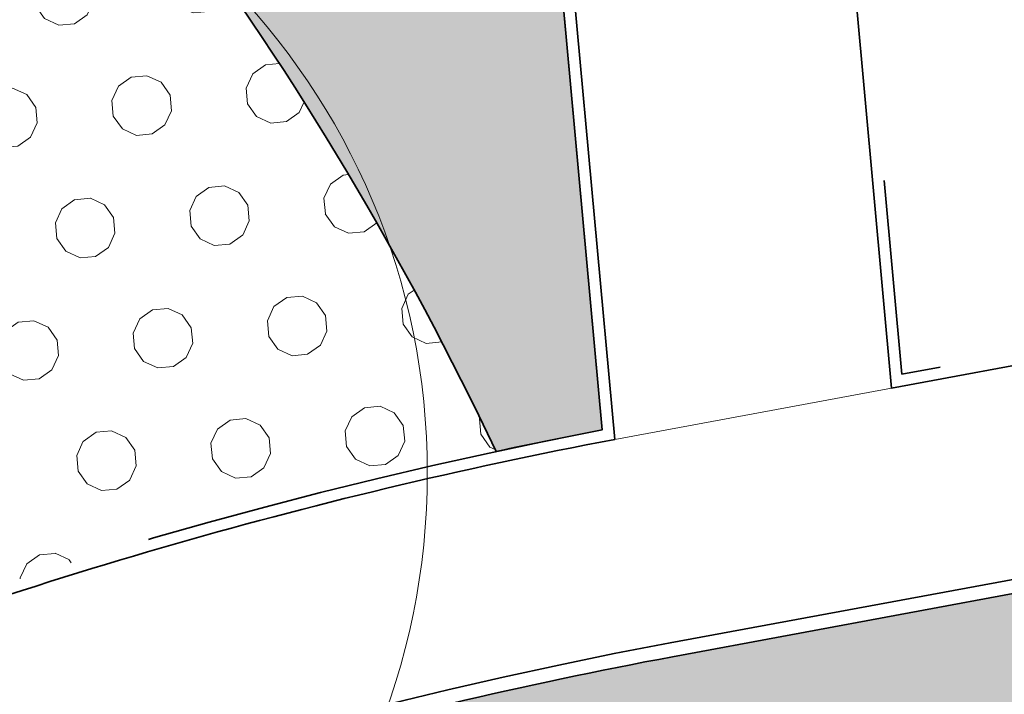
# Model space of a CAD drawing. Header units: metres. Extents: x 126075 to 126745, y 502461 to 502767.
# Tile 32 of 94: x 126608.23 to 126616.66, y 502559.84 to 502565.62. Entities that reach past the tile are written whole.
import ezdxf
from ezdxf.enums import TextEntityAlignment as Align

# ---------------------------------------------------------------- set-up
doc = ezdxf.new("R2010")
doc.units = ezdxf.units.M
for name, pattern in [('AM-AS-SO', [16, 10, -2, 2, -2]), ('VH-OPSLUITBAND-SO', [10, 4, -2, 2, -2]), ('VH-RIJWIELPADBAND-SO', [20, 8, -2, 2, -2, 0, -2, 2, -2]), ('VH-TROTTOIRBAND_VARIANT01-SO', [20, 10, -2, 2, -2, 2, -2])]:
    doc.linetypes.add(name, pattern=pattern)
doc.layers.get('0').update_dxf_attribs({"linetype": 'CONTINUOUS'})
for name, color, linetype, lineweight in [('B-WE-GR-BOOM-S', 90, 'CONTINUOUS', 18), ('B-XX-GR-BOOM-T25', 7, 'CONTINUOUS', 25), ('N-WE-AM-AS-G', 10, 'AM-AS-SO', 18), ('N-WE-GR-BEPLANTING_CULTUUR_VASTE PLANTENVAK-A-200', 92, 'CONTINUOUS', 18), ('N-WE-VH-GESLOTENVERHARDING_ASFALT-V', 253, 'CONTINUOUS', 18), ('N-WE-VH-GESLOTENVERHARDING_ASFALT_ROOD-V', 13, 'CONTINUOUS', 18), ('N-WE-VH-GOOT_BSS_ACHTERKANT-G', 170, 'CONTINUOUS', 35), ('N-WE-VH-GOOT_BSS_VOORKANT-G', 170, 'CONTINUOUS', 35), ('N-WE-VH-HALFVERHARDING_GRASBETONSTEEN-A-200', 132, 'CONTINUOUS', 18), ('N-WE-VH-HALFVERHARDING_KLEISCHELPEN-A-200', 252, 'CONTINUOUS', 18), ('N-WE-VH-KANTOPSLUITING_OPSLUITBAND_100X200-G', 150, 'VH-OPSLUITBAND-SO', 35), ('N-WE-VH-KANTOPSLUITING_TROTTOIRBAND_180X200_250-G', 210, 'VH-TROTTOIRBAND_VARIANT01-SO', 35), ('N-WE-VH-KANTOPSLUITING_VOORKANTBAND-G', 50, 'CONTINUOUS', 35), ('N-WE-VH-KANTVERHARDING_TEGEL-G', 60, 'CONTINUOUS', 18), ('N-WE-VH-OPENVERHARDING-G', 90, 'CONTINUOUS', 35), ('N01-WE-VH-KANTOPSLUITING_RIJWIELPADBAND_40 120-G', 10, 'VH-RIJWIELPADBAND-SO', 35)]:
    doc.layers.add(name, color=color, linetype=linetype, lineweight=lineweight)
doc.styles.add('NLCS-ISO-M200-T25', font='NLCS-ISO.ttf', dxfattribs={"height": 0.5})

# ---------------------------------------------------------------- blocks, each defined once
blk = doc.blocks.new('B-SGR-BOOM_1E')
blk.add_circle((0, 1.110223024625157e-16), 6.004261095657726)
at = {"layer": 'B-XX-GR-BOOM-T25', "style": 'NLCS-ISO-M200-T25'}
blk.add_attdef('SOORT', text='', height=0.5, dxfattribs=at).set_placement((-4.020463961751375e-10, -1.337663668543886), align=Align.MIDDLE_CENTER)
blk = doc.blocks.new('B-SGR-BOOM_DYN')
at = {"layer": 'B-WE-GR-BOOM-S'}
blk.add_blockref('B-SGR-BOOM_1E', (0, 0), dxfattribs=at)

msp = doc.modelspace()

# ---------------------------------------------------------------- hatches: boundary and pattern name
at = {"layer": 'N-WE-GR-BEPLANTING_CULTUUR_VASTE PLANTENVAK-A-200'}
h = msp.add_hatch(dxfattribs=at)
h.set_pattern_fill('AGR-VASTEPLANTEN-SO', color=256, scale=0.2, pattern_type=2)
h.set_pattern_definition([(5.229815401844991, (126614.5566435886, 502721.7654034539), (0.4837957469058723, 1.048463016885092), [0.133976, -1.020724]), (35.22981540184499, (126614.69006186, 502721.777615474), (0.4837961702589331, 1.04846282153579), [0.133976, -1.866024]), (65.22981540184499, (126614.7994968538, 502721.8549002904), (-0.6660977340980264, 0.9432109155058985), [0.133976, -1.020724]), (95.22981540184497, (126614.8556303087, 502721.9765473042), (-0.6660973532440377, 0.9432111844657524), [0.133976, -1.866024]), (125.229815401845, (126614.8434182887, 502722.1099655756), (-1.149893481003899, -0.1052521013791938), [0.133976, -1.020724]), (155.229815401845, (126614.7661334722, 502722.2194005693), (-1.149893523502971, -0.1052516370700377), [0.133976, -1.866024]), (185.229815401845, (126614.6444864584, 502722.2755340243), (-0.4837957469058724, -1.048463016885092), [0.133976, -1.020724]), (215.229815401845, (126614.5110681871, 502722.2633220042), (-0.4837961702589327, -1.04846282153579), [0.133976, -1.866024]), (245.229815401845, (126614.4016331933, 502722.1860371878), (0.6660977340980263, -0.9432109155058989), [0.133976, -1.020724]), (275.229815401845, (126614.3454997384, 502722.064390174), (0.6660973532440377, -0.9432111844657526), [0.133976, -1.866024]), (305.229815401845, (126614.3577117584, 502721.9309719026), (1.149893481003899, 0.1052521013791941), [0.133976, -1.020724]), (335.229815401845, (126614.4349965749, 502721.8215369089), (1.149893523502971, 0.105251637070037), [0.133976, -1.866024])])
h.paths.add_polyline_path([(126612.3090595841, 502561.9199521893, 0.09642725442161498), (126605.9105799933, 502570.6119047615, 0.6580427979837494), (126604.2334568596, 502569.8628447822, -0.2111617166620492), (126602.8612297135, 502566.6436198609, -0.01714563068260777), (126602.2398133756, 502566.0597513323, 0.3170243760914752), (126600.8880749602, 502560.4591295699), (126601.7241837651, 502558.3485057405), (126605.6283363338, 502559.8954207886, -0.04152482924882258)])
at = {"layer": 'N-WE-VH-GESLOTENVERHARDING_ASFALT-V'}
h = msp.add_hatch(color=256, dxfattribs=at)
h.dxf.hatch_style = 1
edge = h.paths.add_edge_path(flags=16)
edge.add_arc((126597.5178366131, 502566.9838327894), 24.99999999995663, 282.1651217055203, 288.1810494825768)
edge.add_arc((126597.5178366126, 502566.9838327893), 25.00000000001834, 288.1810494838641, 293.6835586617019)
edge.add_arc((126597.5178366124, 502566.9838327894), 25.00000000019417, 293.6835586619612, 299.6994864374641)
edge.add_arc((126609.4086577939, 502546.1365698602), 1.000000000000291, 299.6994864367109, 462.1651217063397)
edge.add_arc((126614.4661721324, 502522.6755053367), 24.999999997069, 102.1651217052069, 108.1810494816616)
edge.add_arc((126614.466172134, 502522.6755053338), 25.00000000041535, 108.1810494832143, 113.683558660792)
edge.add_arc((126614.466172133, 502522.675505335), 24.99999999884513, 113.683558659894, 119.6994864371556)
edge.add_arc((126602.5753509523, 502543.5227682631), 1.000000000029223, 119.6994864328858, 282.1651217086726)
edge = h.paths.add_edge_path(flags=16)
edge.add_line((126520.5810116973, 502507.4817281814), (126528.4824387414, 502510.6159450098))
edge.add_line((126528.4824387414, 502510.6159450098), (126529.7991632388, 502511.137580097))
edge.add_arc((126529.4308513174, 502512.0672823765), 0.9999999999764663, 291.6115467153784, 382.9269713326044)
edge.add_line((126530.3518534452, 502512.456839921), (126529.9621932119, 502513.3780848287))
edge.add_arc((126529.041191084, 502512.9885272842), 1.00000000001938, 22.92697133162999, 111.6115467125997)
edge.add_line((126528.6728791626, 502513.9182295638), (126527.3775029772, 502513.4050518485))
edge.add_line((126527.3775029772, 502513.4050518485), (126519.4759377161, 502510.2708350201))
edge.add_line((126519.4759377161, 502510.2708350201), (126512.9248190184, 502507.6755363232))
edge.add_arc((126513.2931309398, 502506.7458340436), 1.000000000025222, 111.6115467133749, 201.8333718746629)
edge.add_line((126512.3648615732, 502506.3739254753), (126512.7367729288, 502505.4456491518))
edge.add_arc((126513.6650422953, 502505.81755772), 0.9999999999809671, 201.8333718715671, 291.6115467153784)
edge.add_line((126514.0333542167, 502504.8878554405), (126520.5808734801, 502507.4817281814))
edge.add_line((126520.5808734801, 502507.4817281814), (126520.5810116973, 502507.4817281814))
edge = h.paths.add_edge_path()
edge.add_line((126517.4702753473, 502515.3335787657), (126517.99592961, 502514.0067089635))
edge.add_arc((126515.5597342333, 502521.6267451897), 8.000000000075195, 213.100814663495, 287.7295542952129, ccw=False)
edge.add_line((126508.8580466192, 502517.2578342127), (126510.3449332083, 502517.8928730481))
edge.add_arc((126518.8918056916, 502530.4897623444), 15.22270177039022, 212.7818433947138, 235.84347189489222, ccw=False)
edge.add_line((126506.0934984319, 502522.2475550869), (126516.3901282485, 502491.7833219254))
edge.add_line((126516.3901282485, 502491.7833219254), (126516.7697807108, 502491.9333434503))
edge.add_line((126516.7697807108, 502491.9333434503), (126516.3394223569, 502493.1008467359))
edge.add_arc((126523.8456967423, 502495.8677664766), 8.000000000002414, 111.61154671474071, 200.2346055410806, ccw=False)
edge.add_line((126520.8992013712, 502503.3053847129), (126522.0541211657, 502503.7629190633))
edge.add_line((126522.0541211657, 502503.7629190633), (126522.3690538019, 502502.9679581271))
edge.add_arc((126532.7772465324, 502491.8768074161), 15.21000000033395, 112.48962595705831, 133.180527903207, ccw=False)
edge.add_line((126526.9591759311, 502505.9300687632), (126529.8588672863, 502507.1305451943))
edge.add_line((126529.8588672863, 502507.1305451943), (126546.3453798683, 502516.7143279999))
edge.add_arc((126613.7472824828, 502397.6267446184), 136.8388431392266, 112.92576721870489, 119.50925268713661, ccw=False)
edge.add_line((126560.4433273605, 502523.6567305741), (126595.6157548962, 502537.4335116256))
edge.add_arc((126604.9008984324, 502513.9957171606), 25.20999999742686, 97.93309799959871, 111.61154671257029, ccw=False)
edge.add_arc((126597.0545661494, 502569.4643405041), 30.81092509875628, 278.1481515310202, 287.8648255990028)
edge.add_line((126606.5065065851, 502540.1390284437), (126608.7316956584, 502541.0112806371))
edge.add_arc((126597.5178366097, 502566.9838327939), 28.29000000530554, 293.3526620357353, 303.6663094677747)
edge.add_arc((126627.1758362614, 502522.4568403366), 25.21000000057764, 108.27614285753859, 123.666309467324, ccw=False)
edge.add_line((126619.2700533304, 502546.3951505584), (126628.0383361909, 502549.0948627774))
edge.add_arc((126689.9114105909, 502332.5509485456), 225.2100000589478, 102.11259845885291, 105.9462238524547, ccw=False)
edge.add_arc((126689.9269624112, 502332.4690190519), 225.2933688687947, 97.1708774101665, 102.11209339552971, ccw=False)
edge.add_arc((126689.9112641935, 502332.5527134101), 225.2083696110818, 92.3144128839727, 97.16957279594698, ccw=False)
edge.add_arc((126689.9202429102, 502332.0111495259), 225.7498546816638, 90.48797407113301, 92.31113917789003, ccw=False)
edge.add_line((126687.9976101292, 502557.7528168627), (126705.12544268, 502557.8983715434))
edge.add_line((126705.12544268, 502557.8983715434), (126705.0780247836, 502563.4781700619))
edge.add_line((126705.0780247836, 502563.4781700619), (126671.8879248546, 502563.1961160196))
edge.add_arc((126672.584702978, 502463.3761940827), 99.82235378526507, 90.39993817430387, 97.54443862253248)
edge.add_arc((126689.9114107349, 502332.5509482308), 231.7900004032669, 97.54443863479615, 108.9131759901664)
edge.add_arc((126606.1021073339, 502575.9406617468), 25.62785397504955, 278.9493136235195, 289.7927084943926, ccw=False)
edge.add_arc((126614.462157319, 502522.6955870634), 28.2695389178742, 98.8995344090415, 108.5153692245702)
edge.add_line((126605.4849100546, 502549.5018524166), (126603.2485715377, 502548.6464327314))
edge.add_arc((126614.6902553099, 502522.2917116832), 28.73122776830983, 113.46767581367, 122.9296570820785)
edge.add_arc((126585.2137033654, 502567.8038515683), 25.49258610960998, 290.8007830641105, 302.9296571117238, ccw=False)
edge.add_line((126594.2666238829, 502543.9728512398), (126545.4605844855, 502524.641516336))
edge.add_line((126545.4605844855, 502524.641516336), (126524.5884510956, 502516.3731451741))
edge.add_arc((126518.8918056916, 502530.4897623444), 15.22270177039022, 264.64178361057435, 291.9761364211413, ccw=False)
at = {"layer": 'N-WE-VH-GESLOTENVERHARDING_ASFALT_ROOD-V', "transparency": 33554687}
h = msp.add_hatch(color=256, dxfattribs=at)
h.dxf.hatch_style = 1
edge = h.paths.add_edge_path()
edge.add_line((126705.0526162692, 502566.4680621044), (126686.1013360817, 502566.3070115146))
edge.add_arc((126686.08434042, 502568.3069393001), 1.999999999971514, 237.83776601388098, 270.4868957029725, ccw=False)
edge.add_arc((126671.6691581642, 502545.3825217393), 25.07999999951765, 57.83776602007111, 100.5058062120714)
edge.add_line((126667.0961922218, 502570.0420915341), (126613.82071795, 502560.1624816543))
edge.add_arc((126621.1141245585, 502520.8330242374), 40.00000000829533, 100.5058062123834, 111.6146098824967)
edge.add_line((126606.379659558, 502558.0203277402), (126517.4671982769, 502522.791165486))
edge.add_arc((126515.6253901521, 502527.4395784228), 4.99999999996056, 200.6859554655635, 291.614609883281, ccw=False)
edge.add_line((126510.9477369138, 502525.673350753), (126510.5322704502, 502526.7736664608))
edge.add_line((126510.5322704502, 502526.7736664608), (126508.1934438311, 502525.8905526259))
edge.add_line((126508.1934438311, 502525.8905526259), (126508.6371736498, 502524.7153846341))
edge.add_arc((126515.653653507, 502527.3647261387), 7.499999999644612, 200.6859554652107, 236.4990763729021)
edge.add_line((126511.5140252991, 502521.1106492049), (126508.3837062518, 502519.7737118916))
edge.add_arc((126518.8931373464, 502530.4766020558), 14.99999999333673, 225.5225303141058, 236.3339648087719)
edge.add_line((126510.5778701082, 502517.9923587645), (126512.7391148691, 502518.9154112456))
edge.add_arc((126513.9174258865, 502516.1565014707), 2.999999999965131, 21.61154671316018, 113.12698819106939, ccw=False)
edge.add_line((126516.7065327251, 502517.2614372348), (126517.3834410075, 502515.5527682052))
edge.add_arc((126518.8931373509, 502530.4766020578), 14.99999999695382, 264.223604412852, 280.4104703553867)
edge.add_line((126521.6036205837, 502515.7235250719), (126520.2733670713, 502519.0576898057))
edge.add_arc((126522.1309753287, 502519.7988319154), 2.00000001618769, 111.6035442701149, 201.7508398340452, ccw=False)
edge.add_line((126521.3946111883, 502521.658339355), (126532.9620685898, 502526.2339747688))
edge.add_line((126532.9620685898, 502526.2339747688), (126538.5399093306, 502528.4543480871))
edge.add_line((126538.5399093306, 502528.4543480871), (126607.3005636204, 502555.6961212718))
edge.add_arc((126621.114124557, 502520.8330242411), 37.50000000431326, 100.50580621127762, 111.6146098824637, ccw=False)
edge.add_line((126614.276555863, 502557.7043905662), (126667.5520301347, 502567.5840004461))
edge.add_arc((126671.6691581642, 502545.3825217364), 22.58000000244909, 83.98553518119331, 100.50580621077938, ccw=False)
edge.add_arc((126671.9267641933, 502546.4689322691), 21.47304967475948, 56.17771154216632, 84.36537728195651, ccw=False)
edge.add_line((126683.8790680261, 502564.3080548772), (126683.8841667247, 502563.7080765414))
edge.add_line((126683.8841667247, 502563.7080765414), (126705.0745406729, 502563.8881552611))
edge.add_line((126705.0745406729, 502563.8881552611), (126705.0526162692, 502566.4680621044))
at = {"layer": 'N-WE-VH-HALFVERHARDING_GRASBETONSTEEN-A-200', "transparency": 33554687}
h = msp.add_hatch(dxfattribs=at)
h.set_pattern_fill('AVH-GRASBETONSTEEN_03-SO', color=256, scale=0.2, pattern_type=2)
h.set_pattern_definition([(10.50580624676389, (126635.9824808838, 502561.5770638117), (0.16018025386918, 0.2331143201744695), [0.2, -0.2]), (100.5058062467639, (126635.9824808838, 502561.5770638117), (-0.1966472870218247, -0.03646703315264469), []), (100.5058062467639, (126636.0808045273, 502561.5952973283), (0.3203605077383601, 0.4662286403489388), [0.4, -0.8])])
edge = h.paths.add_edge_path()
edge.add_line((126615.3228323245, 502557.8984161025), (126616.137112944, 502555.1543922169))
edge.add_arc((126689.9114105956, 502332.5509486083), 234.5100000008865, 97.54397868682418, 108.3360119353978, ccw=False)
edge.add_arc((126672.5815054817, 502463.4084068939), 102.5099999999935, 95.14043805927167, 97.54397868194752, ccw=False)
edge.add_line((126663.3968905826, 502565.5061196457), (126663.2684608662, 502566.7896388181))
edge.add_line((126663.2684608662, 502566.7896388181), (126615.3228323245, 502557.8984161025))
at = {"layer": 'N-WE-VH-HALFVERHARDING_KLEISCHELPEN-A-200', "transparency": 33554559}
h = msp.add_hatch(dxfattribs=at)
h.set_pattern_fill('AVH-HALFVERHARDING_SCHELPEN-SO', color=256, scale=0.2, pattern_type=2)
h.set_pattern_definition([(5.229815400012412, (126639.9478880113, 502720.3991939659), (-0.09115080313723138, 0.9958371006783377), [0, -1]), (5.229815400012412, (126639.9897491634, 502720.0515624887), (-0.09115080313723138, 0.9958371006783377), [0, -1]), (5.229815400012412, (126639.9704028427, 502720.5920490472), (-0.09115080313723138, 0.9958371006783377), [0, -1]), (343.4284154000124, (126639.4808242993, 502720.2359411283), (3.07866236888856, -0.7223845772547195), [0.107703, -5.277462]), (222.0997154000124, (126639.5840540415, 502720.2052227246), (2.80520960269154, 2.265126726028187), [0.05, -4.95]), (135.8311154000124, (126639.5469550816, 502720.1717015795), (5.52609065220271, -5.519267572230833), [0.09219500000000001, -9.127349]), (211.7949154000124, (126639.2292669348, 502720.0221213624), (-0.9046853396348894, -1.086989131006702), [0.022361, -2.213707]), (331.5397154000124, (126639.2102617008, 502720.0103399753), (2.082824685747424, -0.8135368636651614), [0.036056, -3.569496]), (113.6647154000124, (126639.2419598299, 502719.9931577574), (-1.178137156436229, 1.900523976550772), [0.03162300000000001, -3.130655]), (230.2298154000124, (126639.8757177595, 502719.9808741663), (0.09115083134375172, -0.9958374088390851), [0.04242600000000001, -1.371787]), (5.229815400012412, (126639.8485771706, 502719.9482645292), (0.9046862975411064, 1.086987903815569), [0.06, -0.9400000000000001]), (140.2298154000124, (126639.9083273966, 502719.9537335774), (-0.9958374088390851, -0.09115083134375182), [0.04242600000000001, -1.371787]), (256.7949154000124, (126639.6978807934, 502720.6072718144), (0.8135338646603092, 2.082825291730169), [0.031623, -3.130655]), (5.229815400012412, (126639.6906569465, 502720.5764851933), (0.9046862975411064, 1.086987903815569), [0.05, -0.9500000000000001]), (148.3599154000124, (126639.7404488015, 502720.5810427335), (-3.169812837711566, 1.718221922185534), [0.05, -4.95]), (218.9199154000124, (126639.169175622, 502720.5689202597), (1.900522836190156, 1.178139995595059), [0.036056, -3.569496]), (346.7949154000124, (126639.1411235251, 502720.5462689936), (-2.082825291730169, 0.8135338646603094), [0.063246, -3.099032]), (132.0997154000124, (126639.2026967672, 502720.5318212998), (2.265126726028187, -2.80520960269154), [0.05, -4.95]), (5.229815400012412, (126639.4616144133, 502720.5555205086), (-0.09115080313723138, 0.9958371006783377), [0, -1]), (5.229815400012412, (126639.216437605, 502720.2719921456), (-0.09115080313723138, 0.9958371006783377), [0, -1]), (5.229815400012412, (126639.5289977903, 502719.9290546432), (-0.09115080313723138, 0.9958371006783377), [0, -1]), (5.229815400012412, (126639.7696170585, 502720.2623748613), (-0.09115080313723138, 0.9958371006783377), [0, -1]), (5.229815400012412, (126639.4653286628, 502720.4052334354), (-0.09115080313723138, 0.9958371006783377), [0, -1]), (5.229815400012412, (126639.2435099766, 502720.4150553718), (-0.09115080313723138, 0.9958371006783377), [0, -1]), (5.229815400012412, (126639.3386043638, 502720.363508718), (-0.09115080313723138, 0.9958371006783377), [0, -1]), (5.229815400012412, (126639.3206470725, 502720.1208617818), (-0.09115080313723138, 0.9958371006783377), [0, -1]), (5.229815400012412, (126639.0780001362, 502720.138819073), (-0.09115080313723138, 0.9958371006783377), [0, -1]), (5.229815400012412, (126639.0669938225, 502720.3687731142), (-0.09115080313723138, 0.9958371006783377), [0, -1]), (5.229815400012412, (126639.0170655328, 502720.5851227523), (-0.09115080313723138, 0.9958371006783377), [0, -1]), (5.229815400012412, (126639.3221290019, 502720.6532129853), (-0.09115080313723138, 0.9958371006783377), [0, -1]), (5.229815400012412, (126639.5375671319, 502720.713099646), (-0.09115080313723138, 0.9958371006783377), [0, -1]), (5.229815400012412, (126639.8897561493, 502720.705168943), (-0.09115080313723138, 0.9958371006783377), [0, -1]), (5.229815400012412, (126639.6790119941, 502720.3745832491), (-0.09115080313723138, 0.9958371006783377), [0, -1]), (5.229815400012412, (126639.5630211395, 502720.5447188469), (-0.09115080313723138, 0.9958371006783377), [0, -1]), (5.229815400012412, (126639.686440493, 502720.0740091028), (-0.09115080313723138, 0.9958371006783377), [0, -1]), (5.229815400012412, (126639.392246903, 502719.9968720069), (-0.09115080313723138, 0.9958371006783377), [0, -1]), (5.229815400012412, (126639.7110512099, 502719.8051330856), (-0.09115080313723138, 0.9958371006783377), [0, -1]), (5.229815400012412, (126639.3769559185, 502719.8348035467), (-0.09115080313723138, 0.9958371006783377), [0, -1]), (5.229815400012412, (126639.0610225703, 502719.7757601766), (-0.09115080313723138, 0.9958371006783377), [0, -1]), (5.229815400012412, (126639.1850805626, 502719.736906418), (-0.09115080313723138, 0.9958371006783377), [0, -1]), (5.229815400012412, (126639.1822778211, 502719.8772351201), (-0.09115080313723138, 0.9958371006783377), [0, -1]), (5.229815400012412, (126639.8640728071, 502719.7789722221), (-0.09115080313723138, 0.9958371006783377), [0, -1]), (5.229815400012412, (126639.9462014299, 502720.1982035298), (-0.09115080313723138, 0.9958371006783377), [0, -1]), (5.229815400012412, (126639.8690643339, 502720.4923971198), (-0.09115080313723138, 0.9958371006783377), [0, -1]), (5.229815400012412, (126639.4766078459, 502719.7334650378), (-0.09115080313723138, 0.9958371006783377), [0, -1])])
edge = h.paths.add_edge_path()
edge.add_arc((126588.9665570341, 502577.8348997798), 0.9999999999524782, 3.5522995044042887, 111.596261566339, ccw=False)
edge.add_arc((126604.9358155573, 502578.8262535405), 15.00000000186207, 183.5522995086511, 186.866476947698)
edge.add_arc((126623.606919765, 502581.0746219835), 33.80599088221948, 186.8664769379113, 203.2895918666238)
edge.add_arc((126600.4157242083, 502571.091909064), 8.557503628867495, 203.2895918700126, 219.9791489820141)
edge.add_arc((126593.0920164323, 502564.951128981), 1.000000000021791, -33.295308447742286, 39.979148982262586, ccw=False)
edge.add_line((126593.9278687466, 502564.4021746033), (126593.632662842, 502563.9526863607))
edge.add_arc((126592.7968105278, 502564.5016407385), 1.000000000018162, 201.6195187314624, 326.70469154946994, ccw=False)
edge.add_line((126591.8671595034, 502564.1331994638), (126594.3436152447, 502557.884002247))
edge.add_arc((126598.9920281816, 502559.7258103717), 4.999999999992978, 146.7046915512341, 201.6146098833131, ccw=False)
edge.add_line((126594.8127666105, 502562.4705822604), (126595.3624265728, 502563.3075089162))
edge.add_arc((126596.198278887, 502562.7585545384), 1.000000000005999, 56.35705129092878, 146.7046915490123, ccw=False)
edge.add_arc((126593.9822158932, 502559.4285297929), 4.999999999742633, 21.610646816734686, 56.35705129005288, ccw=False)
edge.add_line((126598.630756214, 502561.2700163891), (126600.0507551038, 502557.685454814))
edge.add_line((126600.0507551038, 502557.685454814), (126601.7241837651, 502558.3485057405))
edge.add_line((126601.7241837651, 502558.3485057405), (126600.8880749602, 502560.4591295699))
edge.add_arc((126605.5366152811, 502562.3006161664), 5.000000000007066, 131.2511100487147, 201.6106468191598, ccw=False)
edge.add_arc((126594.0396522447, 502575.4098775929), 12.436539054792, 311.2511100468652, 315.1802141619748)
edge.add_arc((126599.9059611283, 502569.805408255), 4.327876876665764, 313.0663543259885, 360.7604114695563)
edge.add_arc((126605.2333687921, 502569.8761160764), 0.9999999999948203, 47.37390103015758, 180.7604114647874, ccw=False)
edge.add_arc((126586.7843554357, 502549.8312980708), 28.24262877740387, 25.34251789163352, 47.37390103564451, ccw=False)
edge.add_arc((126621.1363607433, 502520.7557838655), 42.09999999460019, 100.8428102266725, 102.10328435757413, ccw=False)
edge.add_line((126613.2167105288, 502562.1041712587), (126612.8868649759, 502565.718588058))
edge.add_arc((126613.3228884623, 502567.514313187), 1.847902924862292, 214.7808052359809, 256.3520270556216, ccw=False)
edge.add_arc((126586.7843554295, 502549.8312980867), 30.04262877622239, 33.60815944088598, 53.84461590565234)
edge.add_arc((126607.458704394, 502578.1254163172), 4.999999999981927, 178.7226715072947, 233.84461585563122, ccw=False)
edge.add_arc((126617.4562194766, 502577.9024988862), 15.00000000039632, 158.3939377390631, 178.7226714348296, ccw=False)
edge.add_arc((126572.0794579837, 502595.8739835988), 33.80599088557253, 338.3939379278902, 349.6007907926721)
edge.add_arc((126606.3137243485, 502589.5913083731), 0.9999999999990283, 95.2247455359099, 169.6007907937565, ccw=False)
edge.add_line((126606.2226616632, 502590.5871535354), (126610.5810316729, 502590.9856942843))
edge.add_line((126610.5810316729, 502590.9856942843), (126610.4174464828, 502592.7782455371))
edge.add_line((126610.4174464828, 502592.7782455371), (126606.3804835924, 502592.4090950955))
edge.add_arc((126606.2894209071, 502593.4049402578), 0.9999999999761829, 204.0339437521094, 275.2247455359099, ccw=False)
edge.add_arc((126602.7760870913, 502591.8382086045), 2.846837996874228, 24.03394375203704, 55.22469496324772)
edge.add_arc((126602.7473908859, 502591.8583978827), 2.846837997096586, 54.51853089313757, 119.2636728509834)
edge.add_arc((126616.9154150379, 502564.329547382), 33.80599088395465, 117.4040712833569, 124.1619463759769)
edge.add_arc((126597.3706698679, 502593.1298935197), 0.9999999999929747, 185.2345115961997, 304.16194637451, ccw=False)
edge.add_line((126596.3748402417, 502593.038661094), (126595.2531377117, 502605.2823847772))
edge.add_arc((126596.2489673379, 502605.3736172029), 0.9999999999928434, 99.5780154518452, 185.2345115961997, ccw=False)
edge.add_arc((126589.9470397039, 502642.719992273), 36.87434517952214, 279.578015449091, 288.8437285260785)
edge.add_arc((126602.1800021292, 502606.8755972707), 1.000000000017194, 42.26032144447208, 108.84372852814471, ccw=False)
edge.add_line((126602.9200991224, 502607.5480974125), (126609.7561251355, 502600.0249431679))
edge.add_line((126609.7561251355, 502600.0249431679), (126609.4845949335, 502603.0003457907))
edge.add_line((126609.4845949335, 502603.0003457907), (126604.2134557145, 502608.8013174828))
edge.add_arc((126604.9535527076, 502609.4738176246), 0.9999999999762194, 149.0880073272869, 222.2603214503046, ccw=False)
edge.add_arc((126599.3226343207, 502612.8454537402), 5.563167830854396, 329.0880073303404, 337.0971017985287)
edge.add_arc((126600.2317978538, 502612.4613538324), 4.576197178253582, 337.0971017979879, 387.7231877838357)
edge.add_arc((126357.7580837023, 502485.0346031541), 278.4942119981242, 27.7231877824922, 28.59999839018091)
edge.add_arc((126596.1966174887, 502592.2581206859), 26.78726315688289, 76.89279979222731, 89.89545797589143)
edge.add_arc((126596.2477743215, 502620.2953371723), 1.249999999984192, 102.5606798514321, 269.89545797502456, ccw=False)
edge.add_arc((126616.4071438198, 502529.815879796), 93.94807110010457, 98.27159752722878, 102.56067986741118, ccw=False)
edge.add_line((126602.8912426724, 502622.7866304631), (126602.7247038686, 502624.5812951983))
edge.add_arc((126616.4071438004, 502529.8158798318), 95.74807106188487, 98.21571622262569, 102.8460054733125)
edge.add_arc((126594.8414249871, 502624.3862005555), 1.250000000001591, 122.36157101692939, 282.8460054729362, ccw=False)
edge.add_arc((126587.7089269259, 502635.641898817), 12.07528693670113, 302.3615710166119, 321.3786934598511)
edge.add_arc((126592.1601494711, 502632.0858236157), 6.378002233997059, 321.3786934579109, 366.2630229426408)
edge.add_arc((126565.4496741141, 502629.1544067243), 33.24885444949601, 6.263022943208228, 20.42381599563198)
edge.add_arc((126404.6078350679, 502569.2617477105), 204.8799349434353, 20.42381599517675, 21.36319583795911)
edge.add_arc((126596.3417604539, 502644.2594107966), 0.9999999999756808, 95.2532122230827, 201.3631958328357, ccw=False)
edge.add_line((126596.2502030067, 502645.2552105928), (126600.795131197, 502645.6730877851))
edge.add_line((126600.795131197, 502645.6730877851), (126600.630327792, 502647.4655274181))
edge.add_line((126600.630327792, 502647.4655274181), (126594.9528734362, 502646.9435216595))
edge.add_arc((126594.8613159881, 502647.9393214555), 1.000000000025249, 202.4670899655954, 275.25321227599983, ccw=False)
edge.add_arc((126404.6078344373, 502569.2617470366), 204.8799357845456, 22.46709007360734, 22.60840213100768)
edge.add_arc((125598.3234162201, 502233.4992058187), 1078.28193208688, 22.6084020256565, 23.28344494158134)
edge.add_arc((126553.3948930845, 502644.4908651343), 38.53404440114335, 23.28344494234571, 29.77586439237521)
edge.add_arc((126003.516389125, 502329.8800104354), 672.0530725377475, 29.77586439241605, 30.05132788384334)
edge.add_arc((126575.905767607, 502661.0332190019), 10.77246028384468, 30.05132788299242, 39.48210382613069)
edge.add_arc((126584.9920258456, 502668.5185868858), 0.9999999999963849, 95.2532122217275, 219.482103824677, ccw=False)
edge.add_line((126584.9004683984, 502669.5143866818), (126598.4961042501, 502670.7644187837))
edge.add_line((126598.4961042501, 502670.7644187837), (126598.3318858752, 502672.5569122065))
edge.add_line((126598.3318858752, 502672.5569122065), (126586.0706444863, 502671.4295691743))
edge.add_arc((126586.0248657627, 502671.9274690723), 0.4999999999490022, 108.2578619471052, 275.25321223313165, ccw=False)
edge.add_line((126585.8682187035, 502672.4022971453), (126597.9794119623, 502676.3978123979))
edge.add_line((126597.9794119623, 502676.3978123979), (126597.8111165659, 502678.2377141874))
edge.add_line((126597.8111165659, 502678.2377141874), (126573.283058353, 502670.1458417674))
edge.add_arc((126574.8495289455, 502665.3975610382), 5.000000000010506, 108.2578619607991, 114.4111536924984)
edge.add_arc((126578.3045711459, 502657.7849023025), 13.36001732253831, 114.4111536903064, 142.1436398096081)
edge.add_arc((126566.9665946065, 502666.5974153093), 1.000000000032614, 248.419033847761, 322.14363980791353, ccw=False)
edge.add_line((126566.5987789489, 502665.6675165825), (126554.7511736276, 502670.3537631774))
edge.add_arc((126555.3028971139, 502671.7486112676), 1.500000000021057, 202.0031152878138, 248.4190338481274, ccw=False)
edge.add_line((126553.9121518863, 502671.186625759), (126553.9048873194, 502671.2046033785))
edge.add_line((126553.9048873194, 502671.2046033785), (126556.3948194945, 502665.0427696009))
edge.add_arc((126557.7855647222, 502665.6047551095), 1.500000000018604, 68.41903384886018, 202.0031152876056, ccw=False)
edge.add_line((126558.3372882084, 502666.9996031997), (126565.937557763, 502663.9933638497))
edge.add_arc((126565.5697421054, 502663.0634651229), 0.9999999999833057, -7.261166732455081, 68.41903384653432, ccw=False)
edge.add_arc((126577.2477912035, 502661.5755167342), 10.7724602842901, 172.7388332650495, 193.9549116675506)
edge.add_arc((127219.0112377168, 502821.0487961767), 672.0530725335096, 193.954911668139, 194.2303751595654)
edge.add_arc((126604.9316365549, 502665.3163254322), 38.53404439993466, 194.2303751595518, 197.9681072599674)
edge.add_arc((126567.3257316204, 502653.1205646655), 1.000000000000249, -69.27720538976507, 17.968107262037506, ccw=False)
edge.add_line((126567.6795785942, 502652.1852613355), (126562.3978544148, 502650.1870624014))
edge.add_line((126562.3978544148, 502650.1870624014), (126568.5844469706, 502634.8771052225))
edge.add_line((126568.5844469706, 502634.8771052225), (126573.5592855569, 502636.8871015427))
edge.add_arc((126573.9338971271, 502635.9599196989), 0.9999999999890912, 21.548072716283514, 112.00030754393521, ccw=False)
edge.add_arc((126764.2132617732, 502714.5745484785), 204.8799347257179, 202.4525423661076, 203.5346762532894)
edge.add_arc((126575.4386512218, 502632.4155176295), 1.000000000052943, -67.99969245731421, 20.465938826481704, ccw=False)
edge.add_line((126575.813262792, 502631.4883357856), (126570.7761917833, 502629.4531955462))
edge.add_line((126570.7761917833, 502629.4531955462), (126571.4505743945, 502627.784301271))
edge.add_line((126571.4505743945, 502627.784301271), (126576.7576100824, 502629.9285160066))
edge.add_arc((126577.1322216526, 502629.0013341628), 0.9999999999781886, 29.584964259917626, 112.0003075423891, ccw=False)
edge.add_arc((126606.9158653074, 502645.9104619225), 33.2488544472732, 209.5849642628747, 217.7432166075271)
edge.add_arc((126585.6674151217, 502629.462177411), 6.37800223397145, 217.7432166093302, 262.6275460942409)
edge.add_arc((126586.3984839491, 502635.1123624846), 12.07528693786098, 262.6275460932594, 279.9720452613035)
edge.add_arc((126586.2479838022, 502637.515978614), 14.47113374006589, 278.9108796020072, 283.8583749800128)
edge.add_arc((126590.0135531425, 502622.2524752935), 1.250000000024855, 18.1938414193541, 103.85837497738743, ccw=False)
edge.add_arc((126566.9068666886, 502614.658135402), 25.5726840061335, 12.337997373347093, 18.19384142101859, ccw=False)
edge.add_arc((126590.6677959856, 502619.8553650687), 1.249999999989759, -81.3192368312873, 12.337997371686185, ccw=False)
edge.add_arc((126594.899430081, 502592.1392795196), 26.78726315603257, 98.68076316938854, 113.576223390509)
edge.add_line((126584.1853625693, 502616.6905773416), (126584.1441429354, 502616.5618403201))
edge.add_arc((126577.0013450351, 502618.8488554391), 7.499999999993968, 291.8759865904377, 342.24572559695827, ccw=False)
edge.add_line((126579.7958366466, 502611.8889117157), (126578.1420540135, 502611.224900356))
edge.add_line((126578.1420540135, 502611.224900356), (126578.8164382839, 502609.5560019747))
edge.add_line((126578.8164382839, 502609.5560019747), (126581.5326471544, 502610.6465887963))
edge.add_arc((126581.9052460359, 502609.7185962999), 1.000000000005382, 16.18589305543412, 111.8759865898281, ccw=False)
edge.add_arc((126587.2604158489, 502611.2729872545), 4.57619717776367, 196.1858930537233, 213.3719213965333)
edge.add_arc((126588.0846523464, 502611.8158917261), 5.563167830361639, 213.3719213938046, 263.0454820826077)
edge.add_arc((126591.8758538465, 502642.8966996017), 36.87434517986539, 263.0454820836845, 270.8910077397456)
edge.add_arc((126592.4648147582, 502605.0269339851), 1.000000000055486, 5.234511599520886, 90.89100774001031, ccw=False)
edge.add_line((126593.4606443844, 502605.1181664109), (126594.4655374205, 502594.1494538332))
edge.add_arc((126584.5072411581, 502593.2371295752), 9.99999999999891, -35.20019108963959, 5.234511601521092, ccw=False)
edge.add_arc((126604.9358155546, 502578.8262535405), 14.99999999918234, 144.7998089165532, 161.9684960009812)
edge.add_arc((126585.9180863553, 502585.0170512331), 5.000000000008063, 291.5962615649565, 341.96849600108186, ccw=False)
edge.add_line((126587.7584057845, 502580.3680487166), (126587.1184578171, 502580.1185305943))
edge.add_line((126587.1184578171, 502580.1185305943), (126587.7816446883, 502578.4451774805))
edge.add_line((126587.7816446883, 502578.4451774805), (126588.6022612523, 502578.7661830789))
edge.add_line((126588.6022612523, 502578.7661830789), (126588.5984931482, 502578.764700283))
edge = h.paths.add_edge_path(flags=16)
edge.add_arc((126594.0396522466, 502575.4098775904), 10.63653905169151, 305.3725825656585, 315.3761143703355)
edge.add_arc((126599.9059611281, 502569.805408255), 2.527876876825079, 312.3851588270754, 384.1562434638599)
edge.add_arc((126596.0467104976, 502568.0745336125), 6.757503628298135, 24.15624346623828, 45.97071491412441)
edge.add_arc((126578.4983566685, 502549.9212587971), 32.00599088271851, 45.97071491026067, 62.16213623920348)
edge.add_arc((126592.9052280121, 502577.3258674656), 1.046837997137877, 59.01019263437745, 125.5903860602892)
edge.add_arc((126592.8763573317, 502577.3059284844), 1.046837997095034, 123.669920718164, 190.2501141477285)
edge.add_arc((126623.6069197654, 502581.0746219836), 32.00599088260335, 187.0981705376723, 203.2895918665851)
edge.add_arc((126600.4157242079, 502571.0919090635), 6.757503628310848, 203.2895918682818, 225.1040633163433)
edge.add_arc((126597.4303634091, 502568.0956842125), 2.527876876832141, 225.104063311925, 296.8751479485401)
edge.add_arc((126594.2664635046, 502575.5665204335), 10.63653905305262, 293.8841924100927, 303.8877242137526)
edge = h.paths.add_edge_path(flags=16)
edge.add_arc((126602.7473908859, 502591.8583978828), 1.046837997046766, 53.91138026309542, 120.4915736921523)
edge.add_arc((126616.915415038, 502564.3295473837), 32.00599088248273, 117.3396300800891, 133.5310514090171)
edge.add_arc((126599.5255802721, 502582.6347312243), 6.757503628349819, 133.5310514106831, 155.3455228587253)
edge.add_arc((126595.6815267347, 502584.3990993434), 2.527876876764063, 155.3455228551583, 227.1166074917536)
edge.add_arc((126601.5963486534, 502589.9523450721), 10.63653905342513, 224.1256519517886, 234.1291837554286)
edge.add_arc((126601.3709080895, 502590.1109542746), 10.63653905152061, 235.6140421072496, 245.6175739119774)
edge.add_arc((126598.1421635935, 502582.6679128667), 2.527876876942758, 242.6266183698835, 314.3977030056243)
edge.add_arc((126595.1829699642, 502585.6899842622), 6.757503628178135, 314.3977030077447, 336.212174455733)
edge.add_arc((126572.0794579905, 502595.8739836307), 32.00599088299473, 336.2121744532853, 352.4035957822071)
edge.add_arc((126602.7760870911, 502591.8382086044), 1.046837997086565, 349.2516521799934, 415.8318456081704)
edge = h.paths.add_edge_path(flags=16)
edge.add_arc((126591.8758538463, 502642.8966995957), 35.07434517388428, 263.04548208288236, 273.6523034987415, ccw=False)
edge.add_arc((126588.0846523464, 502611.8158917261), 3.763167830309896, 213.3719213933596, 263.04548208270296, ccw=False)
edge.add_arc((126587.2604158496, 502611.2729872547), 2.776197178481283, 162.7458354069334, 213.3719213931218, ccw=False)
edge.add_arc((126848.8516783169, 502530.0258935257), 276.694211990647, 162.0394205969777, 162.7458354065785, ccw=False)
edge.add_arc((126594.8994300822, 502592.1392795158), 24.98726315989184, 93.74088919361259, 111.7478632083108, ccw=False)
edge.add_arc((126596.1966174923, 502592.2581206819), 24.98726315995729, 78.72115998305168, 96.7281339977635, ccw=False)
edge.add_arc((126357.7580837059, 502485.0346031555), 276.694211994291, 27.723187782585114, 28.4296025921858, ccw=False)
edge.add_arc((126600.2317978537, 502612.4613538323), 2.776197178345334, -22.90289820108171, 27.723187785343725, ccw=False)
edge.add_arc((126599.3226343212, 502612.84545374), 3.763167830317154, 287.4235411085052, 337.09710179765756, ccw=False)
edge.add_arc((126589.9470397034, 502642.7199922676), 35.07434517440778, 276.8167196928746, 287.423541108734, ccw=False)
edge = h.paths.add_edge_path(flags=16)
edge.add_arc((126586.1472959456, 502637.4752916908), 12.67113372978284, 292.2486467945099, 305.1712734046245)
edge.add_arc((126587.7089269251, 502635.641898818), 10.27528693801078, 303.9419090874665, 321.3786934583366)
edge.add_arc((126592.1601494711, 502632.0858236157), 4.578002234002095, 321.3786934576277, 366.2630229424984)
edge.add_arc((126565.4496741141, 502629.1544067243), 31.44885444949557, 6.263022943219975, 20.4238159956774)
edge.add_arc((126404.6078351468, 502569.2617477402), 203.0799348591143, 20.42381599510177, 22.60840202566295)
edge.add_arc((125598.32341622, 502233.4992058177), 1076.481932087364, 22.6084020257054, 23.28344494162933)
edge.add_arc((126553.394893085, 502644.4908651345), 36.73404440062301, 23.28344494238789, 29.77586439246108)
edge.add_arc((126003.5163891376, 502329.8800104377), 670.2530725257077, 29.77586439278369, 30.05132788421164)
edge.add_arc((126575.905767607, 502661.033219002), 8.972460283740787, 30.05132788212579, 51.43972309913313)
edge.add_arc((126578.485963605, 502664.26997461), 4.833136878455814, 51.43972309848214, 79.73468830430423)
edge.add_arc((126577.7791426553, 502657.5725821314), 11.56001732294, 82.20378672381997, 110.5985770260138)
edge.add_arc((126578.3045711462, 502657.7849023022), 11.56001732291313, 113.407662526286, 141.8024528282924)
edge.add_arc((126573.1432558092, 502662.1110421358), 4.833136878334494, 144.2715512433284, 172.5665164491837)
edge.add_arc((126577.2477912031, 502661.5755167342), 8.972460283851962, 172.5665164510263, 193.9549116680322)
edge.add_arc((127219.0112377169, 502821.0487961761), 670.2530725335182, 193.9549116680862, 194.2303751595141)
edge.add_arc((126604.9316365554, 502665.3163254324), 36.73404440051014, 194.2303751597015, 200.722794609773)
edge.add_arc((127577.4112982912, 503033.2279689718), 1076.481932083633, 200.7227946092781, 201.397837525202)
edge.add_arc((126764.2132618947, 502714.5745485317), 203.0799348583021, 201.3978375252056, 203.5824235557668)
edge.add_arc((126606.9158653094, 502645.9104619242), 31.44885444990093, 203.5824235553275, 217.7432166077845)
edge.add_arc((126585.6674151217, 502629.4621774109), 4.578002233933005, 217.7432166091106, 262.6275460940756)
edge.add_arc((126586.398483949, 502635.1123624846), 10.27528693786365, 262.6275460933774, 280.064330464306)
edge.add_arc((126586.2479838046, 502637.5159786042), 12.67113372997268, 278.8349661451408, 291.7575927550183)
h.paths.add_polyline_path([(126569.0271093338, 502649.3420680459), (126569.6826795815, 502647.7194998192), (126570.1462705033, 502647.9068056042), (126569.4907002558, 502649.5293738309)], flags=16)
h.paths.add_polyline_path([(126570.1462705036, 502647.9068056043), (126569.6826795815, 502647.7194998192), (126569.0271093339, 502649.3420680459), (126567.4972592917, 502648.7239589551), (126568.5274411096, 502646.1742088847), (126568.9910320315, 502646.3615146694), (126569.6466022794, 502644.7389464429), (126571.1764523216, 502645.3570555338)], flags=16)
h.paths.add_polyline_path([(126568.5274411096, 502646.1742088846), (126569.1830113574, 502644.5516406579), (126569.6466022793, 502644.7389464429), (126568.9910320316, 502646.3615146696)], flags=16)
h.paths.add_polyline_path([(126567.0549994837, 502646.6689326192), (126566.5914085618, 502646.4816268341), (126565.9358383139, 502648.1041950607), (126564.5450655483, 502647.5422777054), (126565.5752473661, 502644.9925276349), (126566.0388382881, 502645.1798334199), (126566.6944085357, 502643.5572651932), (126568.0851813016, 502644.1191825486), (126567.1486523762, 502646.4371371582)], flags=16)
h.paths.add_polyline_path([(126565.9358383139, 502648.1041950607), (126566.5914085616, 502646.4816268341), (126567.0549994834, 502646.668932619), (126566.3994292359, 502648.2915008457)], flags=16)
h.paths.add_polyline_path([(126565.5752473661, 502644.9925276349), (126566.2308176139, 502643.3699594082), (126566.6944085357, 502643.5572651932), (126566.0388382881, 502645.1798334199)], flags=16)
h.paths.add_polyline_path([(126567.9962019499, 502643.0046949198), (126568.6517721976, 502641.3821266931), (126569.1153631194, 502641.5694324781), (126568.4597928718, 502643.1920007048)], flags=16)
h.paths.add_polyline_path([(126570.966024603, 502644.1957921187), (126571.6215948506, 502642.573223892), (126572.0851857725, 502642.760529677), (126571.4296155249, 502644.3830979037)], flags=16)
h.paths.add_polyline_path([(126572.0851857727, 502642.7605296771), (126571.6215948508, 502642.5732238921), (126570.966024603, 502644.1957921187), (126569.5752518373, 502643.6338747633), (126570.6054336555, 502641.0841246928), (126571.0690245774, 502641.2714304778), (126571.724594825, 502639.6488622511), (126573.1153675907, 502640.2107796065), (126572.1788386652, 502642.5287342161)], flags=16)
h.paths.add_polyline_path([(126570.6054336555, 502641.0841246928), (126571.2610039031, 502639.4615564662), (126571.724594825, 502639.6488622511), (126571.0690245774, 502641.2714304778)], flags=16)
h.paths.add_polyline_path([(126569.1153631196, 502641.5694324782), (126568.6517721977, 502641.3821266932), (126567.9962019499, 502643.0046949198), (126566.6054291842, 502642.4427775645), (126567.6356110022, 502639.893027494), (126568.0992019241, 502640.080333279), (126568.7547721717, 502638.4577650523), (126570.1455449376, 502639.0196824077), (126569.2090160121, 502641.3376370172)], flags=16)
h.paths.add_polyline_path([(126567.6356110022, 502639.893027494), (126568.2911812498, 502638.2704592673), (126568.7547721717, 502638.4577650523), (126568.0992019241, 502640.080333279)], flags=16)

# ---------------------------------------------------------------- linework, layer by layer
at = {"layer": 'N-WE-AM-AS-G', "flags": 128}
msp.add_lwpolyline([(126613.3245420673, 502562.0229074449), (126615.6943825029, 502562.4626760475)], dxfattribs=at)
at = {"layer": 'N-WE-VH-GOOT_BSS_ACHTERKANT-G'}
msp.add_lwpolyline([(126614.9123380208, 502552.4268189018, -0.04930352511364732), (126659.4114340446, 502562.8551184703, -0.01555306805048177), (126665.6192261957, 502563.4815096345)], format="xyb", dxfattribs=at)
at = {"layer": 'N-WE-VH-GOOT_BSS_VOORKANT-G'}
msp.add_lwpolyline([(126614.7105675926, 502552.0249407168, -0.04964996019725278), (126659.4527895, 502562.5428449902, -0.01637447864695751), (126665.9688137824, 502563.1895288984)], format="xyb", dxfattribs=at)
at = {"layer": 'N-WE-VH-KANTOPSLUITING_OPSLUITBAND_100X200-G', "flags": 128}
for points in [[(126613.2167105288, 502562.1041712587), (126607.6636127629, 502622.9544985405), (126602.9165431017, 502622.5139865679), (126596.8713720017, 502688.4988645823), (126553.9048873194, 502671.2046033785), (126578.9663014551, 502609.1851356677), (126574.6922064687, 502607.4690409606), (126595.1864021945, 502555.7580863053), (126605.6283363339, 502559.8954207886)], [(126610.5433114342, 502620.0079764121), (126615.784, 502562.5809999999), (126671.623, 502572.936), (126669.4629918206, 502596.3971081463), (126661.522, 502595.666)]]:
    msp.add_lwpolyline(points, dxfattribs=at)
at = {"layer": 'N-WE-VH-KANTOPSLUITING_OPSLUITBAND_100X200-G'}
msp.add_arc((126621.1363607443, 502520.7557838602), 42.1, 100.8428102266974, 111.6033406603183, dxfattribs=at)
at = {"layer": 'N-WE-VH-KANTOPSLUITING_TROTTOIRBAND_180X200_250-G'}
msp.add_lwpolyline([(126603.8572215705, 502554.329332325), (126605.5324874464, 502549.9496556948, -0.04031718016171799), (126610.02535906, 502551.0298556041, 0.04414660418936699), (126614.2671475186, 502552.0840565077, -0.0003430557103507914), (126614.5684669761, 502552.1876505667), (126616.0421648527, 502555.1229024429, -0.04723212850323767), (126659.1244517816, 502565.0312773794, -0.01072877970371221), (126663.4964927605, 502565.5150307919), (126666.035565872, 502563.3943592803, -0.01422029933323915), (126671.7300228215, 502563.6047889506), (126671.8846000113, 502563.6061025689)], format="xyb", dxfattribs=at)
at = {"layer": 'N-WE-VH-KANTOPSLUITING_VOORKANTBAND-G', "flags": 128}
msp.add_lwpolyline([(126605.6651724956, 502559.8024525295, -0.04757609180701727), (126613.3245420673, 502562.0229074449), (126607.7540970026, 502623.0633248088), (126603.0069921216, 502622.6228095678), (126596.9586949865, 502688.641809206), (126553.774654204, 502671.2599804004), (126578.8360361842, 502609.2405922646), (126574.5625617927, 502607.5247467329), (126595.130278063, 502555.6282850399)], format="xyb", close=True, dxfattribs=at)
msp.add_lwpolyline([(126661.5128320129, 502595.7655788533), (126669.5534026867, 502596.5058549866), (126671.7309436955, 502572.8543125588), (126615.6943825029, 502562.4626760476), (126610.4437391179, 502619.9987364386)], dxfattribs=at)
for points in [[(126510.5322704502, 502526.7736664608), (126510.9477369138, 502525.6733507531, 0.4189688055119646), (126517.4671982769, 502522.791165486), (126606.3796595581, 502558.0203277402, -0.04850929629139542), (126613.8207179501, 502560.1624816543), (126667.0961922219, 502570.0420915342, -0.1883556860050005), (126685.0197036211, 502566.613850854, 0.1434302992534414), (126686.1013360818, 502566.3070115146), (126705.0526162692, 502566.4680621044)], [(126524.4439937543, 502525.5555323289), (126606.3796595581, 502558.0203277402, -0.04850929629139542), (126613.8207179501, 502560.1624816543), (126667.0961922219, 502570.0420915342, -0.1883556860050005), (126685.0197036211, 502566.613850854, 0.1434302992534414), (126686.1013360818, 502566.3070115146), (126705.0526162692, 502566.4680621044)], [(126603.6712669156, 502554.2556677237), (126605.4139628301, 502549.6997075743, -0.04199054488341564), (126610.0563054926, 502550.8322643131, 0.04414660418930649), (126614.3323019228, 502551.8949668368, -0.0004310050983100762), (126614.7105675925, 502552.0249407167), (126616.1837405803, 502554.9591471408, -0.04714231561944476), (126659.1495161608, 502564.8328505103, -0.0105295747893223), (126663.4318318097, 502565.30845386), (126665.9688137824, 502563.1895288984, -0.01442031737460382), (126671.7317223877, 502563.404796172), (126705.0762402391, 502563.6881624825)]]:
    msp.add_lwpolyline(points, format="xyb", dxfattribs=at)
at = {"layer": 'N-WE-VH-KANTVERHARDING_TEGEL-G', "flags": 128}
msp.add_lwpolyline([(126521.6827869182, 502515.52510154, 0.04983357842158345), (126524.5884510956, 502516.3731451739), (126545.4605844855, 502524.6415163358), (126594.266623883, 502543.9728512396, 0.05296891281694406), (126599.0714675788, 502546.4067882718, -0.04131158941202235), (126603.2485715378, 502548.6464327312), (126605.4849100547, 502549.5018524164, -0.04198163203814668), (126610.0887929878, 502550.6247924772, 0.04734857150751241), (126614.7801646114, 502551.8268022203, -0.04964821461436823), (126659.4803598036, 502562.3346626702, -0.03117920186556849), (126671.8879248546, 502563.1961160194), (126683.8876508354, 502563.2980913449), (126705.0780247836, 502563.4781700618)], format="xyb", dxfattribs=at)
at = {"layer": 'N-WE-VH-OPENVERHARDING-G'}
msp.add_lwpolyline([(126590.0434036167, 502577.0329140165, 0.07178226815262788), (126592.5555012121, 502567.7084547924, 0.07295092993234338), (126593.8582947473, 502565.59363777, -0.3310788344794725), (126593.9278687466, 502564.4021746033), (126593.632662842, 502563.9526863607, -0.6073234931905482), (126591.8671595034, 502564.1331994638), (126594.3436152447, 502557.884002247, -0.2442818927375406), (126594.8127666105, 502562.4705822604), (126595.3624265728, 502563.3075089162, -0.4159918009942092), (126596.7522946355, 502563.5910607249, -0.1527821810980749), (126598.630756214, 502561.2700163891), (126600.0507551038, 502557.685454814), (126601.7241837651, 502558.3485057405), (126600.8880749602, 502560.4591295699, -0.3170243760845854), (126602.2398133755, 502566.0597513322, 0.01714563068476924), (126602.8612297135, 502566.6436198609, 0.2111617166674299), (126604.2334568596, 502569.8628447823, -0.6580427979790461), (126605.9105799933, 502570.6119047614, -0.09642725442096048), (126612.3090595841, 502561.9199521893, -0.005499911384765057), (126613.2167105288, 502562.1041712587), (126612.8868649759, 502565.718588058, -0.1834045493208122), (126611.8051312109, 502566.4601983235, 0.08852839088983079), (126604.508818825, 502574.0883164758, -0.2452624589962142)], format="xyb", dxfattribs=at)
at = {"layer": 'N01-WE-VH-KANTOPSLUITING_RIJWIELPADBAND_40 120-G'}
msp.add_lwpolyline([(126602.5177394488, 502556.6192224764), (126606.3354561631, 502558.1318896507, -0.04850929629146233), (126613.7988377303, 502560.2804700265), (126667.074312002, 502570.1600799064, -0.07427663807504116), (126674.5157363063, 502570.4212316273)], format="xyb", dxfattribs=at)

# ---------------------------------------------------------------- block references
at = {"layer": 'B-WE-GR-BOOM-S', "rotation": 5.229815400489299}
msp.add_blockref('B-SGR-BOOM_DYN', (126605.715, 502561.735), dxfattribs=at)

doc.saveas('drawing.dxf')
